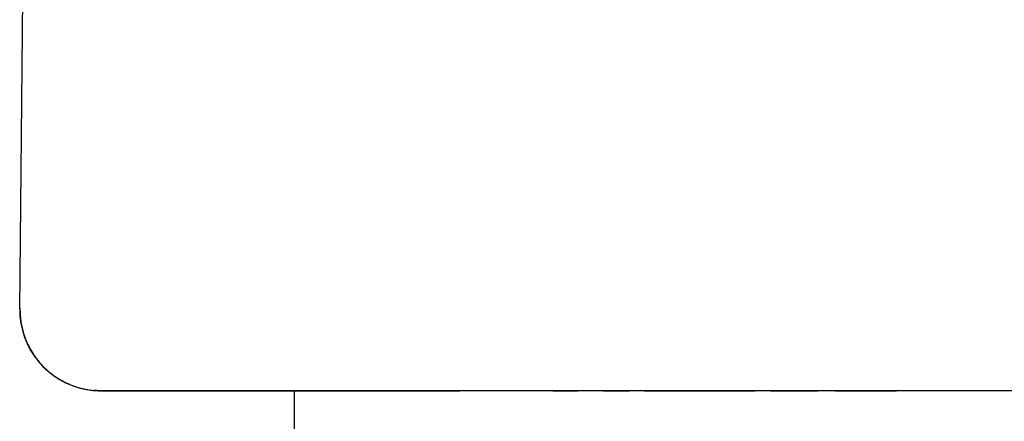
# Model space of a CAD drawing. Header units: millimetres. Extents: x 8 to 486, y 12 to 546.
# Tile 64 of 121: x 83.27 to 95.4, y 337.79 to 342.73. Entities that reach past the tile are written whole.
import ezdxf

# ---------------------------------------------------------------- set-up
doc = ezdxf.new("R2010")
doc.units = ezdxf.units.MM

msp = doc.modelspace()

# ---------------------------------------------------------------- linework, layer by layer
at = {"color": 7, "linetype": 'Continuous', "lineweight": 30}
for p, q in [((84.282, 446.302), (83.268, 339.172)), ((86.649, 338.163), (86.649, 337.041)), ((89.83, 338.163), (87.68, 338.163))]:
    msp.add_line(p, q, dxfattribs=at)
at = {"color": 7, "linetype": 'Continuous', "lineweight": 30, "flags": 128}
msp.add_lwpolyline([(84.268, 338.163), (84.217, 338.164), (84.18, 338.167)], dxfattribs=at)
at = {"color": 7, "linetype": 'Continuous', "lineweight": 30}
msp.add_arc((84.268, 339.163), 1, 179.458, 259.6508, dxfattribs=at)
for points, knots in [([(83.272, 339.181), (83.272, 339.155), (83.273, 339.104), (83.28, 339.028), (83.293, 338.956), (83.31, 338.887), (83.331, 338.823), (83.355, 338.763), (83.381, 338.708), (83.409, 338.656), (83.439, 338.608), (83.47, 338.564), (83.501, 338.526), (83.531, 338.49), (83.563, 338.457), (83.597, 338.424), (83.638, 338.389), (83.686, 338.351), (83.742, 338.313), (83.802, 338.279), (83.862, 338.25), (83.925, 338.224), (83.99, 338.202), (84.043, 338.189), (84.082, 338.181), (84.109, 338.176), (84.141, 338.171), (84.177, 338.167), (84.217, 338.164), (84.245, 338.163), (84.26, 338.163)], [0, 0, 0, 0, 0.048868, 0.096595, 0.142888, 0.187476, 0.230116, 0.270593, 0.308725, 0.344359, 0.381869, 0.41582, 0.446111, 0.474803, 0.503922, 0.533438, 0.563316, 0.605684, 0.648588, 0.691916, 0.734797, 0.775001, 0.821319, 0.863348, 0.877953, 0.895721, 0.916802, 0.941234, 0.96899, 1, 1, 1, 1]), ([(84.257, 338.163), (84.256, 338.163), (84.255, 338.163), (84.259, 338.163), (84.262, 338.163)], [0, 0, 0, 0, 0.266298, 1, 1, 1, 1]), ([(87.68, 338.163), (87.615, 338.163), (87.486, 338.163), (87.3, 338.163), (87.119, 338.163), (86.944, 338.163), (86.775, 338.163), (86.603, 338.163), (86.427, 338.163), (86.251, 338.163), (86.082, 338.163), (85.919, 338.163), (85.763, 338.163), (85.613, 338.163), (85.47, 338.163), (85.335, 338.163), (85.207, 338.163), (85.086, 338.163), (84.973, 338.163), (84.867, 338.163), (84.769, 338.163), (84.68, 338.163), (84.599, 338.163), (84.526, 338.163), (84.462, 338.163), (84.408, 338.163), (84.365, 338.163), (84.33, 338.163), (84.302, 338.163), (84.283, 338.163), (84.271, 338.163), (84.269, 338.163), (84.268, 338.163)], [0, 0, 0, 0, 0.030283, 0.060317, 0.090112, 0.119674, 0.149013, 0.178134, 0.212199, 0.246034, 0.279688, 0.313212, 0.347338, 0.381431, 0.41554, 0.449716, 0.484008, 0.518465, 0.553104, 0.587922, 0.622919, 0.658096, 0.693451, 0.728971, 0.764639, 0.800438, 0.833357, 0.866372, 0.899512, 0.932808, 0.966293, 1, 1, 1, 1]), ([(84.275, 338.163), (84.278, 338.163), (84.282, 338.163), (84.292, 338.163), (84.302, 338.163), (84.313, 338.163), (84.324, 338.163), (84.336, 338.163), (84.346, 338.163), (84.356, 338.163), (84.365, 338.163), (84.373, 338.163), (84.381, 338.163), (84.388, 338.163), (84.396, 338.163), (84.404, 338.163), (84.416, 338.163), (84.431, 338.163), (84.448, 338.163), (84.468, 338.163), (84.49, 338.163), (84.516, 338.163), (84.544, 338.163), (84.575, 338.163), (84.61, 338.163), (84.648, 338.163), (84.69, 338.163), (84.734, 338.163), (84.782, 338.163), (84.833, 338.163), (84.89, 338.163), (84.951, 338.163), (85.018, 338.163), (85.088, 338.163), (85.161, 338.163), (85.238, 338.163), (85.32, 338.163), (85.408, 338.163), (85.501, 338.163), (85.6, 338.163), (85.703, 338.163), (85.811, 338.163), (85.924, 338.163), (86.045, 338.163), (86.172, 338.163), (86.307, 338.163), (86.448, 338.163), (86.599, 338.163), (86.761, 338.163), (86.934, 338.163), (87.116, 338.163), (87.306, 338.163), (87.493, 338.163), (87.619, 338.163), (87.676, 338.163)], [0, 0, 0, 0, 0.017025, 0.033111, 0.048261, 0.062472, 0.075747, 0.088085, 0.099486, 0.107787, 0.11551, 0.122655, 0.129222, 0.135211, 0.140658, 0.146313, 0.155647, 0.166099, 0.177669, 0.190358, 0.204165, 0.21909, 0.234186, 0.250276, 0.267359, 0.285437, 0.304508, 0.322707, 0.341729, 0.361572, 0.382236, 0.403723, 0.426031, 0.449162, 0.471088, 0.493706, 0.517015, 0.541017, 0.56571, 0.591096, 0.615974, 0.641483, 0.667622, 0.694393, 0.721795, 0.749829, 0.778497, 0.807797, 0.839172, 0.871242, 0.904004, 0.937455, 0.971592, 1, 1, 1, 1]), ([(87.603, 338.163), (87.632, 338.163), (87.716, 338.163), (87.86, 338.163), (88.034, 338.163), (88.213, 338.163), (88.399, 338.163), (88.558, 338.163), (88.657, 338.163), (88.691, 338.163)], [0, 0, 0, 0, 0.0905416, 0.2550859, 0.4196098, 0.5842236, 0.7490373, 0.9141606, 1, 1, 1, 1]), ([(99.905, 338.163), (99.797, 338.163), (99.584, 338.163), (99.268, 338.163), (98.96, 338.163), (98.658, 338.163), (98.364, 338.163), (98.077, 338.163), (97.797, 338.163), (97.533, 338.163), (97.286, 338.163), (97.054, 338.163), (96.829, 338.163), (96.61, 338.163), (96.398, 338.163), (96.193, 338.163), (95.966, 338.163), (95.718, 338.163), (95.446, 338.163), (95.175, 338.163), (94.9, 338.163), (94.625, 338.163), (94.349, 338.163), (94.075, 338.163), (93.804, 338.163), (93.551, 338.163), (93.318, 338.163), (93.107, 338.163), (92.903, 338.163), (92.707, 338.163), (92.518, 338.163), (92.323, 338.163), (92.12, 338.163), (91.908, 338.163), (91.696, 338.163), (91.497, 338.163), (91.311, 338.163), (91.137, 338.163), (90.961, 338.163), (90.782, 338.163), (90.613, 338.163), (90.453, 338.163), (90.302, 338.163), (90.148, 338.163), (89.989, 338.163), (89.883, 338.163), (89.83, 338.163)], [0, 0, 0, 0, 0.030902, 0.061124, 0.090665, 0.119523, 0.147705, 0.175214, 0.202052, 0.228197, 0.25106, 0.27332, 0.29496, 0.315964, 0.336318, 0.356065, 0.37533, 0.401735, 0.427815, 0.453965, 0.480527, 0.507488, 0.53422, 0.561016, 0.587633, 0.613818, 0.635491, 0.65648, 0.676702, 0.69624, 0.715198, 0.733722, 0.755283, 0.776874, 0.798682, 0.820808, 0.838801, 0.857098, 0.875741, 0.894813, 0.914489, 0.930492, 0.947056, 0.96418, 0.981836, 1, 1, 1, 1]), ([(89.837, 338.163), (89.897, 338.163), (89.999, 338.163), (90.104, 338.163), (90.147, 338.163)], [0, 0, 0, 0, 0.588911, 1, 1, 1, 1]), ([(90.458, 338.163), (90.465, 338.163), (90.538, 338.163), (90.646, 338.163), (90.749, 338.163), (90.782, 338.163)], [0, 0, 0, 0, 0.064441, 0.696582, 1, 1, 1, 1]), ([(90.965, 338.163), (91.01, 338.163), (91.124, 338.163), (91.332, 338.163), (91.591, 338.163), (91.876, 338.163), (92.123, 338.163), (92.275, 338.163), (92.33, 338.163)], [0, 0, 0, 0, 0.10111, 0.259548, 0.467075, 0.674831, 0.882998, 1, 1, 1, 1]), ([(92.519, 338.163), (92.574, 338.163), (92.686, 338.163), (92.857, 338.163), (92.997, 338.163), (93.079, 338.163), (93.102, 338.163)], [0, 0, 0, 0, 0.284172, 0.583337, 0.882331, 1, 1, 1, 1]), ([(93.319, 338.163), (93.341, 338.163), (93.428, 338.163), (93.58, 338.163), (93.777, 338.163), (93.941, 338.163), (94.039, 338.163), (94.072, 338.163)], [0, 0, 0, 0, 0.08906, 0.349715, 0.610563, 0.8717, 1, 1, 1, 1])]:
    msp.add_open_spline(points, degree=3, knots=knots, dxfattribs=at)

doc.saveas('drawing.dxf')
